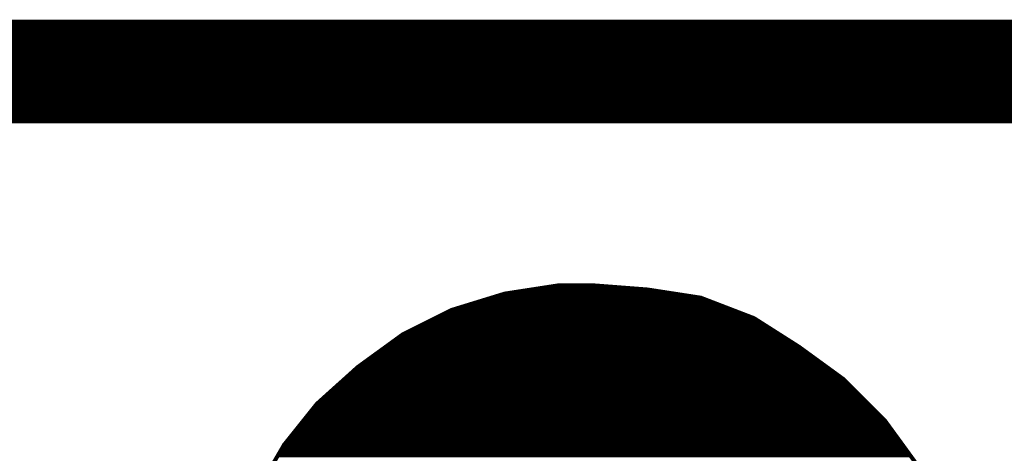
# Model space of a CAD drawing. Extents: x -35 to 35, y -57 to 81.
# Tile 21 of 153: x -20.26 to -17.85, y 10.5 to 11.56. Entities that reach past the tile are written whole.
import ezdxf

# ---------------------------------------------------------------- set-up
doc = ezdxf.new("R2010")
doc.units = 0
doc.layers.add('20', color=253, linetype='CONTINUOUS')
doc.layers.add('21', color=7, linetype='CONTINUOUS')

msp = doc.modelspace()

# ---------------------------------------------------------------- linework, layer by layer
at = {"layer": '20', "const_width": 0.254}
msp.add_lwpolyline([(-25.4, 11.43), (-10.16, 11.43)], dxfattribs=at)
at = {"layer": '21', "const_width": 0.01}
for points in [[(-18.939, 10.906), (-19.069, 10.886)], [(-19.043, 10.89), (-18.68, 10.89)], [(-18.978, 10.9), (-18.771, 10.9)], [(-18.849, 10.906), (-18.939, 10.906)], [(-18.719, 10.896), (-18.849, 10.906)], [(-18.589, 10.876), (-18.719, 10.896)], [(-19.069, 10.886), (-19.199, 10.846)], [(-19.121, 10.87), (-18.5734, 10.87)], [(-19.0885, 10.88), (-18.615, 10.88)], [(-18.459, 10.826), (-18.589, 10.876)], [(-19.199, 10.846), (-19.319, 10.786)], [(-19.186, 10.85), (-18.5214, 10.85)], [(-19.1535, 10.86), (-18.5474, 10.86)], [(-19.251, 10.82), (-18.4496, 10.82)], [(-19.231, 10.83), (-18.4694, 10.83)], [(-19.211, 10.84), (-18.4954, 10.84)], [(-18.349, 10.756), (-18.459, 10.826)], [(-19.291, 10.8), (-18.4181, 10.8)], [(-19.271, 10.81), (-18.4339, 10.81)], [(-19.319, 10.786), (-19.429, 10.706)], [(-19.341, 10.77), (-18.371, 10.77)], [(-19.3272, 10.78), (-18.3867, 10.78)], [(-19.311, 10.79), (-18.4024, 10.79)], [(-19.3685, 10.75), (-18.3407, 10.75)], [(-19.3547, 10.76), (-18.3553, 10.76)], [(-18.239, 10.676), (-18.349, 10.756)], [(-19.396, 10.73), (-18.3133, 10.73)], [(-19.3823, 10.74), (-18.327, 10.74)], [(-19.429, 10.706), (-19.529, 10.616)], [(-19.4357, 10.7), (-18.272, 10.7)], [(-19.4235, 10.71), (-18.2858, 10.71)], [(-19.4098, 10.72), (-18.2995, 10.72)], [(-19.4579, 10.68), (-18.2445, 10.68)], [(-19.4468, 10.69), (-18.2583, 10.69)], [(-18.139, 10.576), (-18.239, 10.676)], [(-19.4912, 10.65), (-18.213, 10.65)], [(-19.4801, 10.66), (-18.223, 10.66)], [(-19.469, 10.67), (-18.233, 10.67)], [(-19.5134, 10.63), (-18.193, 10.63)], [(-19.5023, 10.64), (-18.203, 10.64)], [(-19.529, 10.616), (-19.609, 10.516)], [(-19.5338, 10.61), (-18.173, 10.61)], [(-19.5246, 10.62), (-18.183, 10.62)], [(-19.5578, 10.58), (-18.143, 10.58)], [(-19.5498, 10.59), (-18.153, 10.59)], [(-19.5418, 10.6), (-18.163, 10.6)], [(-18.059, 10.466), (-18.139, 10.576)], [(-19.5738, 10.56), (-18.1274, 10.56)], [(-19.5658, 10.57), (-18.1346, 10.57)], [(-19.5978, 10.53), (-18.1055, 10.53)], [(-19.5898, 10.54), (-18.1128, 10.54)], [(-19.5818, 10.55), (-18.1201, 10.55)], [(-19.609, 10.516), (-19.679, 10.396)], [(-19.6125, 10.51), (-18.091, 10.51)], [(-19.6058, 10.52), (-18.0983, 10.52)], [(-19.6242, 10.49), (-18.0765, 10.49)], [(-19.6183, 10.5), (-18.0837, 10.5)]]:
    msp.add_lwpolyline(points, dxfattribs=at)
at = {"layer": '21', "const_width": 0.005}
for points in [[(-19.043, 10.8925, 1), (-19.043, 10.8875)], [(-18.978, 10.9025, 1), (-18.978, 10.8975)], [(-18.939, 10.9085, 1), (-18.939, 10.9035)], [(-18.9386, 10.9035, 1), (-18.9394, 10.9085)], [(-18.8488, 10.9085, 1), (-18.8492, 10.9035)], [(-18.849, 10.9035, 1), (-18.849, 10.9085)], [(-18.771, 10.8975, 1), (-18.771, 10.9025)], [(-18.7186, 10.8985, 1), (-18.7194, 10.8935)], [(-18.7192, 10.8935, 1), (-18.7188, 10.8985)], [(-18.68, 10.8875, 1), (-18.68, 10.8925)], [(-19.121, 10.8725, 1), (-19.121, 10.8675)], [(-19.0885, 10.8825, 1), (-19.0885, 10.8775)], [(-19.0694, 10.8885, 1), (-19.0686, 10.8835)], [(-19.0683, 10.8836, 1), (-19.0697, 10.8884)], [(-18.615, 10.8775, 1), (-18.615, 10.8825)], [(-18.5881, 10.8783, 1), (-18.5899, 10.8737)], [(-18.5894, 10.8735, 1), (-18.5886, 10.8785)], [(-18.5734, 10.8675, 1), (-18.5734, 10.8725)], [(-19.1997, 10.8484, 1), (-19.1983, 10.8436)], [(-19.1979, 10.8438, 1), (-19.2001, 10.8482)], [(-19.186, 10.8525, 1), (-19.186, 10.8475)], [(-19.1535, 10.8625, 1), (-19.1535, 10.8575)], [(-18.5474, 10.8575, 1), (-18.5474, 10.8625)], [(-18.5214, 10.8475, 1), (-18.5214, 10.8525)], [(-19.251, 10.8225, 1), (-19.251, 10.8175)], [(-19.231, 10.8325, 1), (-19.231, 10.8275)], [(-19.211, 10.8425, 1), (-19.211, 10.8375)], [(-18.4954, 10.8375, 1), (-18.4954, 10.8425)], [(-18.4694, 10.8275, 1), (-18.4694, 10.8325)], [(-18.4577, 10.8281, 1), (-18.4603, 10.8239)], [(-18.4599, 10.8237, 1), (-18.4581, 10.8283)], [(-18.4496, 10.8175, 1), (-18.4496, 10.8225)], [(-19.291, 10.8025, 1), (-19.291, 10.7975)], [(-19.271, 10.8125, 1), (-19.271, 10.8075)], [(-18.4339, 10.8075, 1), (-18.4339, 10.8125)], [(-18.4181, 10.7975, 1), (-18.4181, 10.8025)], [(-19.341, 10.7725, 1), (-19.341, 10.7675)], [(-19.3272, 10.7825, 1), (-19.3272, 10.7775)], [(-19.3201, 10.7882, 1), (-19.3179, 10.7838)], [(-19.3175, 10.784, 1), (-19.3205, 10.788)], [(-19.311, 10.7925, 1), (-19.311, 10.7875)], [(-18.4024, 10.7875, 1), (-18.4024, 10.7925)], [(-18.3867, 10.7775, 1), (-18.3867, 10.7825)], [(-18.371, 10.7675, 1), (-18.371, 10.7725)], [(-19.3685, 10.7525, 1), (-19.3685, 10.7475)], [(-19.3547, 10.7625, 1), (-19.3547, 10.7575)], [(-18.3553, 10.7575, 1), (-18.3553, 10.7625)], [(-18.3475, 10.758, 1), (-18.3505, 10.754)], [(-18.3503, 10.7539, 1), (-18.3477, 10.7581)], [(-18.3407, 10.7475, 1), (-18.3407, 10.7525)], [(-19.396, 10.7325, 1), (-19.396, 10.7275)], [(-19.3823, 10.7425, 1), (-19.3823, 10.7375)], [(-18.327, 10.7375, 1), (-18.327, 10.7425)], [(-18.3133, 10.7275, 1), (-18.3133, 10.7325)], [(-19.4357, 10.7025, 1), (-19.4357, 10.6975)], [(-19.4305, 10.708, 1), (-19.4275, 10.704)], [(-19.4273, 10.7041, 1), (-19.4307, 10.7079)], [(-19.4235, 10.7125, 1), (-19.4235, 10.7075)], [(-19.4098, 10.7225, 1), (-19.4098, 10.7175)], [(-18.2995, 10.7175, 1), (-18.2995, 10.7225)], [(-18.2858, 10.7075, 1), (-18.2858, 10.7125)], [(-18.272, 10.6975, 1), (-18.272, 10.7025)], [(-19.4579, 10.6825, 1), (-19.4579, 10.6775)], [(-19.4468, 10.6925, 1), (-19.4468, 10.6875)], [(-18.2583, 10.6875, 1), (-18.2583, 10.6925)], [(-18.2445, 10.6775, 1), (-18.2445, 10.6825)], [(-18.2372, 10.6778, 1), (-18.2408, 10.6742)], [(-18.2405, 10.674, 1), (-18.2375, 10.678)], [(-19.4912, 10.6525, 1), (-19.4912, 10.6475)], [(-19.4801, 10.6625, 1), (-19.4801, 10.6575)], [(-19.469, 10.6725, 1), (-19.469, 10.6675)], [(-18.233, 10.6675, 1), (-18.233, 10.6725)], [(-18.223, 10.6575, 1), (-18.223, 10.6625)], [(-18.213, 10.6475, 1), (-18.213, 10.6525)], [(-19.5134, 10.6325, 1), (-19.5134, 10.6275)], [(-19.5023, 10.6425, 1), (-19.5023, 10.6375)], [(-18.203, 10.6375, 1), (-18.203, 10.6425)], [(-18.193, 10.6275, 1), (-18.193, 10.6325)], [(-19.5338, 10.6125, 1), (-19.5338, 10.6075)], [(-19.5307, 10.6179, 1), (-19.5273, 10.6141)], [(-19.527, 10.6144, 1), (-19.531, 10.6176)], [(-19.5246, 10.6225, 1), (-19.5246, 10.6175)], [(-18.183, 10.6175, 1), (-18.183, 10.6225)], [(-18.173, 10.6075, 1), (-18.173, 10.6125)], [(-19.5578, 10.5825, 1), (-19.5578, 10.5775)], [(-19.5498, 10.5925, 1), (-19.5498, 10.5875)], [(-19.5418, 10.6025, 1), (-19.5418, 10.5975)], [(-18.163, 10.5975, 1), (-18.163, 10.6025)], [(-18.153, 10.5875, 1), (-18.153, 10.5925)], [(-18.143, 10.5775, 1), (-18.143, 10.5825)], [(-18.137, 10.5775, 1), (-18.141, 10.5745)], [(-19.5738, 10.5625, 1), (-19.5738, 10.5575)], [(-19.5658, 10.5725, 1), (-19.5658, 10.5675)], [(-18.1408, 10.5742, 1), (-18.1372, 10.5778)], [(-18.1346, 10.5675, 1), (-18.1346, 10.5725)], [(-18.1274, 10.5575, 1), (-18.1274, 10.5625)], [(-19.5978, 10.5325, 1), (-19.5978, 10.5275)], [(-19.5898, 10.5425, 1), (-19.5898, 10.5375)], [(-19.5818, 10.5525, 1), (-19.5818, 10.5475)], [(-18.1201, 10.5475, 1), (-18.1201, 10.5525)], [(-18.1128, 10.5375, 1), (-18.1128, 10.5425)], [(-18.1055, 10.5275, 1), (-18.1055, 10.5325)], [(-19.6125, 10.5125, 1), (-19.6125, 10.5075)], [(-19.611, 10.5176, 1), (-19.607, 10.5144)], [(-19.6068, 10.5147, 1), (-19.6112, 10.5173)], [(-19.6058, 10.5225, 1), (-19.6058, 10.5175)], [(-18.0983, 10.5175, 1), (-18.0983, 10.5225)], [(-18.091, 10.5075, 1), (-18.091, 10.5125)], [(-19.6183, 10.5025, 1), (-19.6183, 10.4975)], [(-18.0837, 10.4975, 1), (-18.0837, 10.5025)]]:
    msp.add_lwpolyline(points, format="xyb", dxfattribs=at)

doc.saveas('drawing.dxf')
